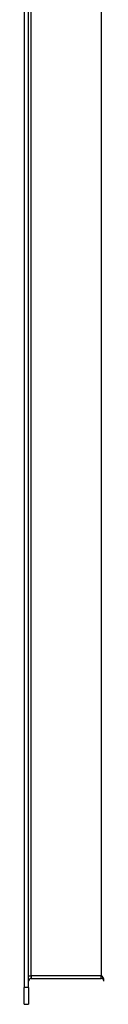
# Model space of a CAD drawing. Header units: inches. Extents: x 12.1 to 98.4, y 6.6 to 69.1.
# Tile 18 of 34: x 72.1 to 73, y 27.2 to 38.6. Entities that reach past the tile are written whole.
import ezdxf

# ---------------------------------------------------------------- set-up
doc = ezdxf.new("R2010")
doc.units = ezdxf.units.IN
doc.header["$MEASUREMENT"] = 0
doc.layers.add('Visible Edges(ANSI)', color=7, linetype='Continuous', lineweight=25)
doc.layers.add('Visible Tangent Edges(ANSI)', color=7, linetype='Continuous', lineweight=25)

msp = doc.modelspace()

# ---------------------------------------------------------------- linework, layer by layer
at = {"layer": 'Visible Edges(ANSI)'}
for p, q in [((72.067, 49.938), (72.067, 27.355)), ((72.12, 27.355), (72.12, 49.938)), ((72.151, 27.46), (72.967, 27.46)), ((72.067, 27.158), (72.067, 27.355)), ((72.12, 27.355), (72.12, 27.158)), ((72.067, 27.158), (72.12, 27.158))]:
    msp.add_line(p, q, dxfattribs=at)
for centre, start, end in [((72.151, 27.429), 90, 180), ((72.967, 27.429), 0, 90)]:
    msp.add_arc(centre, 0.031, start, end, dxfattribs=at)
at = {"layer": 'Visible Tangent Edges(ANSI)'}
for p, q in [((72.151, 27.491), (72.151, 49.802)), ((72.967, 49.802), (72.967, 27.491)), ((72.12, 27.491), (72.151, 27.491)), ((72.151, 27.491), (72.151, 27.46)), ((72.967, 27.491), (72.151, 27.491)), ((72.967, 27.46), (72.967, 27.491)), ((72.12, 27.355), (72.067, 27.355))]:
    msp.add_line(p, q, dxfattribs=at)
msp.add_ellipse((72.967, 27.429), major_axis=(0, 0.062), ratio=0.5, start_param=4.712389, end_param=6.283185, dxfattribs=at)

doc.saveas('drawing.dxf')
